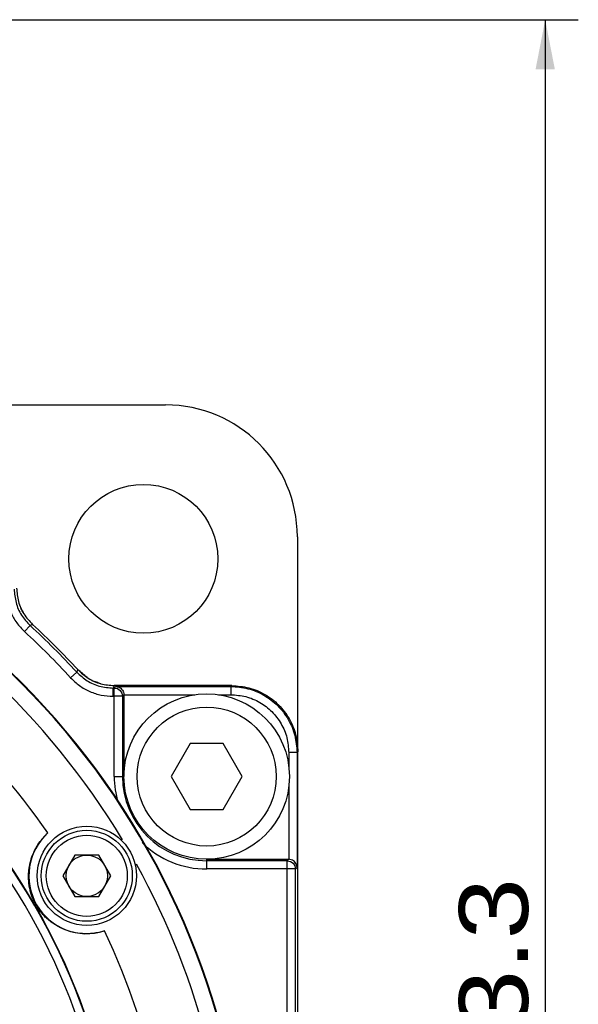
# Model space of a CAD drawing. Extents: x -86 to 544, y -113 to 333.
# Tile 11 of 26: x 78 to 98, y 212 to 248. Entities that reach past the tile are written whole.
import ezdxf
from ezdxf.enums import TextEntityAlignment as Align

# ---------------------------------------------------------------- set-up
doc = ezdxf.new("R2010")
doc.units = 0
doc.header["$LTSCALE"] = 23.1
doc.header["$MEASUREMENT"] = 0
doc.layers.get('0').update_dxf_attribs({"linetype": 'CONTINUOUS'})
doc.styles.add('TEXTSTYLE_0', font='txt', dxfattribs={"width": 0.8})
doc.dimstyles.new('DIMSTYLE_4', dxfattribs={"dimtxt": 2.5, "dimasz": 0.18, "dimexe": 0.18, "dimexo": 0.0625, "dimgap": 0.09, "dimtad": 0, "dimtih": 1, "dimtoh": 1, "dimdec": 4, "dimlfac": 1.666667, "dimzin": 0, "dimdsep": 46, "dimtxsty": 'Standard', "dimcen": 0.09, "dimadec": 0, "dimazin": 0, "dimtp": 0.1, "dimtm": 0.1, "dimtfac": 1, "dimtdec": 4, "dimtofl": 0, "dimtmove": 0, "dimatfit": 0, "dimfxl": 0, "dimtolj": 1, "dimtzin": 0, "dimarcsym": 0})

# ---------------------------------------------------------------- blocks, each defined once
blk = doc.blocks.new('*D11')
at = {"color": 7, "linetype": 'Continuous'}
for p, q in [((68.764, 247.526), (98.407, 247.526)), ((97.207, 247.526), (97.207, 210.551)), ((97.207, 173.576), (97.207, 210.551)), ((89.239, 173.576), (98.407, 173.576))]:
    blk.add_line(p, q, dxfattribs=at)
for points in [[(97.557, 245.726), (97.207, 247.526), (96.857, 245.726)], [(96.857, 175.376), (97.207, 173.576), (97.557, 175.376)]]:
    blk.add_solid(points, dxfattribs=at)
at = {"color": 7, "linetype": 'Continuous', "style": 'TEXTSTYLE_0', "width": 1.090909}
blk.add_text('123.3', height=2.5, rotation=90, dxfattribs=at).set_placement((96.582, 206.394), (96.582, 216.394), align=Align.FIT)

msp = doc.modelspace()

# ---------------------------------------------------------------- linework, layer by layer
at = {"color": 7, "linetype": 'Continuous'}
for p, q in [((75.798434, 233.555194), (83.439069, 233.555194)), ((88.218123, 228.77614), (88.218123, 221.135504)), ((78.325384, 225.332687), (78.528855, 225.553078)), ((80.216007, 223.865925), (79.995617, 223.662454)), ((81.5785, 223.287027), (81.538351, 223.287027)), ((81.538351, 222.987073), (81.538351, 223.287027)), ((85.839435, 223.37614), (81.57733, 223.37614)), ((81.5785, 223.287027), (81.636102, 223.344629)), ((81.5785, 220.07614), (81.5785, 223.287027)), ((81.636102, 223.344629), (85.807924, 223.344629)), ((85.839435, 223.37614), (85.807924, 223.344629)), ((85.807924, 223.344629), (85.807924, 223.044675)), ((81.878454, 222.987073), (81.538351, 222.987073)), ((81.878454, 222.987073), (81.930911, 223.03953)), ((81.878454, 222.987073), (81.878454, 220.07614)), ((81.930911, 223.044675), (84.499695, 223.044675)), ((81.930911, 223.044675), (81.930911, 220.07614)), ((85.362127, 223.044675), (85.807924, 223.044675)), ((84.333731, 221.27614), (83.640911, 220.07614)), ((85.52809, 221.27614), (84.333731, 221.27614)), ((86.220911, 220.07614), (85.52809, 221.27614)), ((88.207559, 220.944995), (87.907605, 220.944995)), ((87.907605, 220.944995), (87.907605, 220.402004)), ((88.239069, 220.976505), (88.207559, 220.944995)), ((88.207559, 220.944995), (88.207559, 216.78133)), ((88.239069, 186.175774), (88.239069, 220.976505)), ((81.5785, 220.07614), (81.930911, 220.07614)), ((83.640911, 220.07614), (84.333731, 218.87614)), ((85.52809, 218.87614), (86.220911, 220.07614)), ((87.907605, 219.750275), (87.907605, 217.07614)), ((84.333731, 218.87614), (85.52809, 218.87614)), ((80.145537, 217.22614), (79.712525, 216.47614)), ((81.019512, 217.22614), (80.145537, 217.22614)), ((81.452525, 216.47614), (81.019512, 217.22614)), ((84.930911, 217.07614), (87.907605, 217.07614)), ((84.930911, 216.723729), (84.930911, 217.07614)), ((87.850003, 217.023683), (84.930911, 217.023683)), ((87.850003, 217.023683), (87.902459, 217.07614)), ((87.850003, 186.264886), (87.850003, 217.023683)), ((88.149957, 216.723729), (88.207559, 216.78133)), ((79.712525, 216.47614), (80.145537, 215.72614)), ((81.019512, 215.72614), (81.452525, 216.47614)), ((88.149957, 216.723729), (84.930911, 216.723729)), ((88.149957, 186.264886), (88.149957, 216.723729)), ((80.145537, 215.72614), (81.019512, 215.72614))]:
    msp.add_line(p, q, dxfattribs=at)
for points in [[(81.5785, 223.287027), (81.693266, 223.264169), (81.790567, 223.199141), (81.855595, 223.10184), (81.878454, 222.987073)], [(87.850003, 217.023683), (87.964769, 217.000824), (88.06207, 216.935796), (88.127098, 216.838495), (88.149957, 216.723729)]]:
    msp.add_lwpolyline(points, dxfattribs=at)
for centre, radius in [((82.634253, 227.971324), 2.7), ((84.930911, 220.07614), 3), ((84.930911, 220.07614), 2.52), ((80.582525, 216.47614), 1.8), ((80.582525, 216.47614), 1.65), ((80.582525, 216.47614), 1.47), ((80.582525, 216.47614), 0.75)]:
    msp.add_circle(centre, radius, dxfattribs=at)
for centre, radius, start, end in [((83.439069, 228.77614), 4.779054, 0, 90), ((58.239069, 203.57614), 28.2, 115.567748, 64.432252), ((58.239069, 203.57614), 28.178871, 115.5409652, 64.4590348), ((58.239069, 203.57614), 27.578963, 31.0078655, 63.598114), ((58.239069, 203.57614), 25.437436, 34.6274563, 61.177348), ((58.239069, 203.57614), 29.610933, 42.7141491, 47.2858509), ((58.239069, 203.57614), 29.910888, 42.7141491, 47.2858509), ((58.239069, 203.57614), 30, 42.784479, 47.215521), ((58.239069, 203.57614), 23.63771, 120.7458283, 59.2541717), ((58.239069, 203.57614), 23.621361, 120.7235607, 59.2764393), ((58.239069, 203.57614), 23.321407, 121.5738603, 58.4261397), ((84.930911, 220.07614), 3.352411, 180, 196.3735433), ((84.930911, 220.07614), 3.052457, 180, 270), ((80.582525, 216.47614), 2.1, 132.2474458, 287.7525542), ((84.930911, 220.07614), 3.352411, 225.5912483, 270), ((58.239069, 203.57614), 27.578963, 270.8079026, 28.8725592), ((58.239069, 203.57614), 25.437436, 274.6274563, 25.3725437)]:
    msp.add_arc(centre, radius, start, end, dxfattribs=at)
for points in [[(77.650003, 226.875421), (77.694199, 226.446874), (77.826243, 226.033373), (78.040491, 225.655861), (78.325384, 225.332687)], [(77.949957, 226.875421), (78.017636, 226.386502), (78.215523, 225.934475), (78.528855, 225.553078)], [(78.039069, 226.9144), (78.106528, 226.426271), (78.303921, 225.974623), (78.616345, 225.593556)], [(78.262509, 226.045835), (78.189664, 226.193654)], [(78.303921, 225.974623), (78.262509, 226.045835)], [(78.616345, 225.593556), (78.587158, 225.580061), (78.557995, 225.566568), (78.528855, 225.553078)], [(80.256486, 223.953415), (80.242991, 223.924228), (80.229498, 223.895065), (80.216007, 223.865925)], [(80.595725, 223.667423), (80.256486, 223.953415)], [(80.256486, 223.953415), (80.637553, 223.640991), (81.089201, 223.443598), (81.57733, 223.37614)], [(79.995617, 223.662454), (80.318791, 223.377561), (80.696304, 223.163312), (81.109805, 223.03127), (81.538351, 222.987073)], [(80.216007, 223.865925), (80.597389, 223.552603), (81.049414, 223.354712), (81.538351, 223.287027)], [(81.010438, 223.467733), (80.856585, 223.526734)], [(81.089201, 223.443598), (81.010438, 223.467733)], [(81.544806, 223.301774), (81.538351, 223.287027)], [(81.57733, 223.37614), (81.564338, 223.346421), (81.551345, 223.316717), (81.544806, 223.301774)], [(81.636102, 223.344629), (81.731644, 223.326744)], [(81.731644, 223.326744), (81.812774, 223.281663), (81.875919, 223.214874), (81.916477, 223.132405)], [(85.807924, 223.344629), (86.428831, 223.262901), (87.007578, 223.023237), (87.50473, 222.641798), (87.886168, 222.144646), (88.125831, 221.565898), (88.207559, 220.944995)], [(85.839435, 223.37614), (86.461033, 223.294252), (87.038943, 223.054884), (87.536277, 222.673347), (87.917814, 222.176014), (88.157182, 221.598103), (88.239069, 220.976505)], [(81.916477, 223.132405), (81.930867, 223.044675)], [(85.807924, 223.044675), (86.346536, 222.974432), (86.855543, 222.764701), (87.292661, 222.429732), (87.627631, 221.992614), (87.837362, 221.483607), (87.907605, 220.944995)], [(81.222829, 214.476137), (80.809675, 214.387626), (80.422141, 214.379297), (80.088464, 214.42913), (79.804554, 214.51597), (79.567237, 214.624118), (79.372499, 214.741433), (79.211865, 214.861768), (79.078297, 214.981988), (78.96265, 215.104916), (78.857205, 215.237201), (78.763768, 215.377173), (78.68342, 215.523418), (78.619592, 215.66633), (78.567014, 215.813575), (78.524334, 215.970021), (78.491908, 216.14216), (78.472626, 216.337038), (78.472518, 216.558423), (78.500591, 216.810363), (78.568753, 217.091166), (78.691886, 217.396786), (78.890358, 217.72112), (79.170624, 218.030661)], [(87.995335, 217.061705), (87.907605, 217.076096)], [(88.189673, 216.876873), (88.144593, 216.958003), (88.077804, 217.021147), (87.995335, 217.061705)], [(88.207559, 216.78133), (88.189673, 216.876873)]]:
    msp.add_spline(points, degree=3, dxfattribs=at)

# ---------------------------------------------------------------- dimensions: what is measured, and where the dimension line sits
dim = msp.add_linear_dim(base=(97.207186, 173.57614), p1=(68.764069, 247.52614), p2=(89.239069, 173.57614), angle=270, dimstyle='DIMSTYLE_4', dxfattribs=at)
dim.commit()
dim.dimension.update_dxf_attribs({"geometry": '*D11', "text_midpoint": (95.332186, 211.393635)})

doc.saveas('drawing.dxf')
